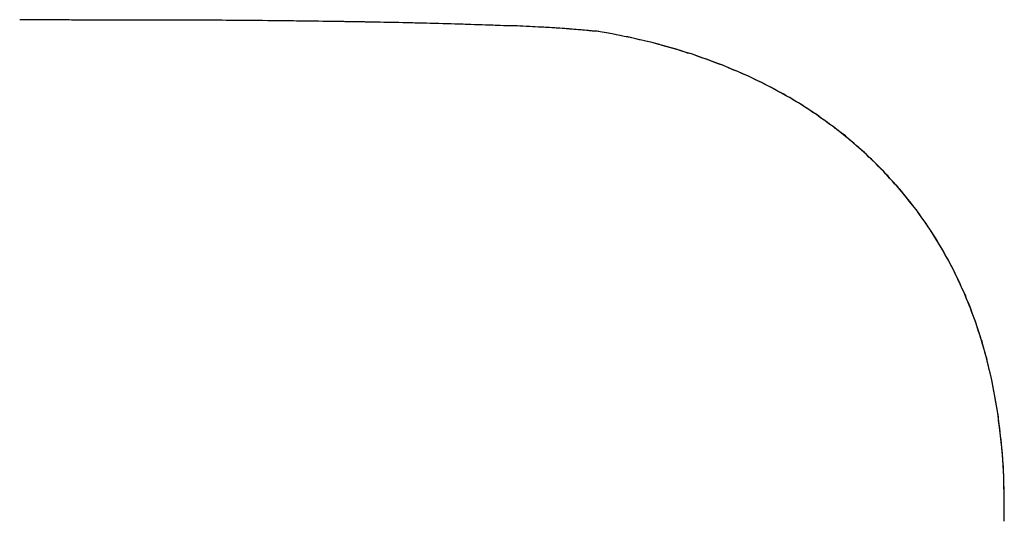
# Model space of a CAD drawing. Extents: x -4.2 to 4.1, y -6.8 to 5.8.
# Tile 65 of 214: x -2.6386 to -2.6073, y -4.0366 to -4.0208. Entities that reach past the tile are written whole.
import ezdxf

# ---------------------------------------------------------------- set-up
doc = ezdxf.new("R2010")
doc.units = 0
doc.layers.get('0').update_dxf_attribs({"linetype": 'CONTINUOUS'})

# ---------------------------------------------------------------- blocks, each defined once
blk = doc.blocks.new('*U1')
blk.add_line((-2.620148, -4.021155, 4.435), (-2.620148, -4.021155, 4.4349))
blk.add_line((-2.620148, -4.021155, 4.435), (-2.620148, -4.021155, 4.4349))
for points in [[(-2.62015, -4.02116, 4.435), (-2.6202, -4.02115, 4.435), (-2.62025, -4.02114, 4.435), (-2.6203, -4.02114, 4.435), (-2.62036, -4.02113, 4.435), (-2.62041, -4.02113, 4.435), (-2.62047, -4.02112, 4.435), (-2.62053, -4.02111, 4.435), (-2.62059, -4.02111, 4.435), (-2.62065, -4.0211, 4.435), (-2.62072, -4.0211, 4.435), (-2.62078, -4.02109, 4.435), (-2.62085, -4.02109, 4.435), (-2.62092, -4.02108, 4.435), (-2.62099, -4.02108, 4.435), (-2.62106, -4.02107, 4.435), (-2.62113, -4.02107, 4.435), (-2.62121, -4.02106, 4.435), (-2.62128, -4.02105, 4.435), (-2.62136, -4.02105, 4.435), (-2.62144, -4.02104, 4.435), (-2.62152, -4.02104, 4.435), (-2.6216, -4.02103, 4.435), (-2.62169, -4.02103, 4.435), (-2.62177, -4.02102, 4.435), (-2.62186, -4.02102, 4.435), (-2.62195, -4.02101, 4.435), (-2.62204, -4.02101, 4.435), (-2.62213, -4.02101, 4.435), (-2.62222, -4.021, 4.435), (-2.62231, -4.021, 4.435), (-2.62241, -4.02099, 4.435), (-2.62251, -4.02099, 4.435), (-2.62261, -4.02098, 4.435), (-2.62271, -4.02098, 4.435), (-2.62281, -4.02097, 4.435), (-2.62291, -4.02097, 4.435), (-2.62302, -4.02097, 4.435), (-2.62312, -4.02096, 4.435), (-2.62323, -4.02096, 4.435), (-2.62334, -4.02095, 4.435), (-2.62345, -4.02095, 4.435), (-2.62356, -4.02094, 4.435), (-2.62368, -4.02094, 4.435), (-2.62379, -4.02094, 4.435), (-2.62391, -4.02093, 4.435), (-2.62403, -4.02093, 4.435), (-2.62415, -4.02093, 4.435), (-2.62427, -4.02092, 4.435), (-2.62439, -4.02092, 4.435), (-2.62451, -4.02091, 4.435), (-2.62464, -4.02091, 4.435), (-2.62477, -4.02091, 4.435), (-2.6249, -4.0209, 4.435), (-2.62503, -4.0209, 4.435), (-2.62516, -4.0209, 4.435), (-2.62529, -4.02089, 4.435), (-2.62543, -4.02089, 4.435), (-2.62556, -4.02089, 4.435), (-2.6257, -4.02088, 4.435), (-2.62584, -4.02088, 4.435), (-2.62598, -4.02088, 4.435), (-2.62612, -4.02087, 4.435), (-2.62627, -4.02087, 4.435), (-2.62641, -4.02087, 4.435), (-2.62656, -4.02086, 4.435), (-2.62671, -4.02086, 4.435), (-2.62686, -4.02086, 4.435), (-2.62701, -4.02086, 4.435), (-2.62716, -4.02085, 4.435), (-2.62732, -4.02085, 4.435), (-2.62747, -4.02085, 4.435), (-2.62763, -4.02085, 4.435), (-2.62779, -4.02084, 4.435), (-2.62795, -4.02084, 4.435), (-2.62811, -4.02084, 4.435), (-2.62828, -4.02084, 4.435), (-2.62844, -4.02083, 4.435), (-2.62861, -4.02083, 4.435), (-2.62878, -4.02083, 4.435), (-2.62895, -4.02083, 4.435), (-2.62912, -4.02082, 4.435), (-2.62929, -4.02082, 4.435), (-2.62947, -4.02082, 4.435), (-2.62964, -4.02082, 4.435), (-2.62982, -4.02082, 4.435), (-2.63, -4.02081, 4.435), (-2.63018, -4.02081, 4.435), (-2.63036, -4.02081, 4.435), (-2.63054, -4.02081, 4.435), (-2.63073, -4.02081, 4.435), (-2.63091, -4.0208, 4.435), (-2.6311, -4.0208, 4.435), (-2.63129, -4.0208, 4.435), (-2.63148, -4.0208, 4.435), (-2.63168, -4.0208, 4.435), (-2.63187, -4.0208, 4.435), (-2.63206, -4.0208, 4.435), (-2.63226, -4.02079, 4.435), (-2.63246, -4.02079, 4.435), (-2.63266, -4.02079, 4.435), (-2.63286, -4.02079, 4.435), (-2.63306, -4.02079, 4.435), (-2.63327, -4.02079, 4.435), (-2.63348, -4.02079, 4.435), (-2.63368, -4.02079, 4.435), (-2.63389, -4.02078, 4.435), (-2.6341, -4.02078, 4.435), (-2.63431, -4.02078, 4.435), (-2.63453, -4.02078, 4.435), (-2.63474, -4.02078, 4.435), (-2.63496, -4.02078, 4.435), (-2.63518, -4.02078, 4.435), (-2.6354, -4.02078, 4.435), (-2.63562, -4.02078, 4.435), (-2.63584, -4.02078, 4.435), (-2.63607, -4.02078, 4.435), (-2.63629, -4.02078, 4.435), (-2.63652, -4.02078, 4.435), (-2.63675, -4.02078, 4.435), (-2.63698, -4.02078, 4.435), (-2.63721, -4.02077, 4.435), (-2.63744, -4.02077, 4.435), (-2.63768, -4.02077, 4.435), (-2.63791, -4.02077, 4.435), (-2.63815, -4.02077, 4.435), (-2.63839, -4.02077, 4.435), (-2.63863, -4.02077, 4.435)], [(-2.62015, -4.02116, 4.4349), (-2.62022, -4.02115, 4.4349), (-2.62029, -4.02114, 4.4349), (-2.62036, -4.02113, 4.4349), (-2.62043, -4.02112, 4.4349), (-2.62051, -4.02112, 4.4349), (-2.62059, -4.02111, 4.4349), (-2.62068, -4.0211, 4.4349), (-2.62076, -4.02109, 4.4349), (-2.62085, -4.02109, 4.4349), (-2.62095, -4.02108, 4.4349), (-2.62104, -4.02107, 4.4349), (-2.62114, -4.02106, 4.4349), (-2.62124, -4.02106, 4.4349), (-2.62134, -4.02105, 4.4349), (-2.62144, -4.02104, 4.4349), (-2.62155, -4.02104, 4.4349), (-2.62166, -4.02103, 4.4349), (-2.62178, -4.02102, 4.4349), (-2.62189, -4.02102, 4.4349), (-2.62201, -4.02101, 4.4349), (-2.62213, -4.02101, 4.4349), (-2.62226, -4.021, 4.4349), (-2.62239, -4.02099, 4.4349), (-2.62251, -4.02099, 4.4349), (-2.62265, -4.02098, 4.4349), (-2.62278, -4.02097, 4.4349), (-2.62292, -4.02097, 4.4349), (-2.62306, -4.02096, 4.4349), (-2.6232, -4.02096, 4.4349), (-2.62335, -4.02095, 4.4349), (-2.6235, -4.02095, 4.4349), (-2.62365, -4.02094, 4.4349), (-2.6238, -4.02094, 4.4349), (-2.62396, -4.02093, 4.4349), (-2.62412, -4.02093, 4.4349), (-2.62428, -4.02092, 4.4349), (-2.62445, -4.02092, 4.4349), (-2.62461, -4.02091, 4.4349), (-2.62478, -4.02091, 4.4349), (-2.62496, -4.0209, 4.4349), (-2.62513, -4.0209, 4.4349), (-2.62531, -4.02089, 4.4349), (-2.62549, -4.02089, 4.4349), (-2.62568, -4.02088, 4.4349), (-2.62586, -4.02088, 4.4349), (-2.62605, -4.02088, 4.4349), (-2.62624, -4.02087, 4.4349), (-2.62644, -4.02087, 4.4349), (-2.62664, -4.02086, 4.4349), (-2.62684, -4.02086, 4.4349), (-2.62704, -4.02086, 4.4349), (-2.62724, -4.02085, 4.4349), (-2.62745, -4.02085, 4.4349), (-2.62766, -4.02084, 4.4349), (-2.62788, -4.02084, 4.4349), (-2.62809, -4.02084, 4.4349), (-2.62831, -4.02083, 4.4349), (-2.62853, -4.02083, 4.4349), (-2.62876, -4.02083, 4.4349), (-2.62898, -4.02083, 4.4349), (-2.62921, -4.02082, 4.4349), (-2.62945, -4.02082, 4.4349), (-2.62968, -4.02082, 4.4349), (-2.62992, -4.02081, 4.4349), (-2.63016, -4.02081, 4.4349), (-2.6304, -4.02081, 4.4349), (-2.63065, -4.02081, 4.4349), (-2.6309, -4.0208, 4.4349), (-2.63115, -4.0208, 4.4349), (-2.6314, -4.0208, 4.4349), (-2.63166, -4.0208, 4.4349), (-2.63192, -4.0208, 4.4349), (-2.63218, -4.02079, 4.4349), (-2.63245, -4.02079, 4.4349), (-2.63271, -4.02079, 4.4349), (-2.63298, -4.02079, 4.4349), (-2.63326, -4.02079, 4.4349), (-2.63353, -4.02079, 4.4349), (-2.63381, -4.02078, 4.4349), (-2.63409, -4.02078, 4.4349), (-2.63438, -4.02078, 4.4349), (-2.63466, -4.02078, 4.4349), (-2.63495, -4.02078, 4.4349), (-2.63524, -4.02078, 4.4349), (-2.63554, -4.02078, 4.4349), (-2.63583, -4.02078, 4.4349), (-2.63613, -4.02078, 4.4349), (-2.63644, -4.02078, 4.4349), (-2.63674, -4.02078, 4.4349), (-2.63705, -4.02077, 4.4349), (-2.63736, -4.02077, 4.4349), (-2.63767, -4.02077, 4.4349), (-2.63799, -4.02077, 4.4349), (-2.63831, -4.02077, 4.4349), (-2.63863, -4.02077, 4.4349)], [(-2.62015, -4.02116, 4.4349), (-2.62022, -4.02115, 4.4349), (-2.62029, -4.02114, 4.4349), (-2.62036, -4.02113, 4.4349), (-2.62043, -4.02112, 4.4349), (-2.62051, -4.02112, 4.4349), (-2.62059, -4.02111, 4.4349), (-2.62068, -4.0211, 4.4349), (-2.62076, -4.02109, 4.4349), (-2.62085, -4.02109, 4.4349), (-2.62095, -4.02108, 4.4349), (-2.62104, -4.02107, 4.4349), (-2.62114, -4.02106, 4.4349), (-2.62124, -4.02106, 4.4349), (-2.62134, -4.02105, 4.4349), (-2.62144, -4.02104, 4.4349), (-2.62155, -4.02104, 4.4349), (-2.62166, -4.02103, 4.4349), (-2.62178, -4.02102, 4.4349), (-2.62189, -4.02102, 4.4349), (-2.62201, -4.02101, 4.4349), (-2.62213, -4.02101, 4.4349), (-2.62226, -4.021, 4.4349), (-2.62239, -4.02099, 4.4349), (-2.62251, -4.02099, 4.4349), (-2.62265, -4.02098, 4.4349), (-2.62278, -4.02097, 4.4349), (-2.62292, -4.02097, 4.4349), (-2.62306, -4.02096, 4.4349), (-2.6232, -4.02096, 4.4349), (-2.62335, -4.02095, 4.4349), (-2.6235, -4.02095, 4.4349), (-2.62365, -4.02094, 4.4349), (-2.6238, -4.02094, 4.4349), (-2.62396, -4.02093, 4.4349), (-2.62412, -4.02093, 4.4349), (-2.62428, -4.02092, 4.4349), (-2.62445, -4.02092, 4.4349), (-2.62461, -4.02091, 4.4349), (-2.62478, -4.02091, 4.4349), (-2.62496, -4.0209, 4.4349), (-2.62513, -4.0209, 4.4349), (-2.62531, -4.02089, 4.4349), (-2.62549, -4.02089, 4.4349), (-2.62568, -4.02088, 4.4349), (-2.62586, -4.02088, 4.4349), (-2.62605, -4.02088, 4.4349), (-2.62624, -4.02087, 4.4349), (-2.62644, -4.02087, 4.4349), (-2.62664, -4.02086, 4.4349), (-2.62684, -4.02086, 4.4349), (-2.62704, -4.02086, 4.4349), (-2.62724, -4.02085, 4.4349), (-2.62745, -4.02085, 4.4349), (-2.62766, -4.02084, 4.4349), (-2.62788, -4.02084, 4.4349), (-2.62809, -4.02084, 4.4349), (-2.62831, -4.02083, 4.4349), (-2.62853, -4.02083, 4.4349), (-2.62876, -4.02083, 4.4349), (-2.62898, -4.02083, 4.4349), (-2.62921, -4.02082, 4.4349), (-2.62945, -4.02082, 4.4349), (-2.62968, -4.02082, 4.4349), (-2.62992, -4.02081, 4.4349), (-2.63016, -4.02081, 4.4349), (-2.6304, -4.02081, 4.4349), (-2.63065, -4.02081, 4.4349), (-2.6309, -4.0208, 4.4349), (-2.63115, -4.0208, 4.4349), (-2.6314, -4.0208, 4.4349), (-2.63166, -4.0208, 4.4349), (-2.63192, -4.0208, 4.4349), (-2.63218, -4.02079, 4.4349), (-2.63245, -4.02079, 4.4349), (-2.63271, -4.02079, 4.4349), (-2.63298, -4.02079, 4.4349), (-2.63326, -4.02079, 4.4349), (-2.63353, -4.02079, 4.4349), (-2.63381, -4.02078, 4.4349), (-2.63409, -4.02078, 4.4349), (-2.63438, -4.02078, 4.4349), (-2.63466, -4.02078, 4.4349), (-2.63495, -4.02078, 4.4349), (-2.63524, -4.02078, 4.4349), (-2.63554, -4.02078, 4.4349), (-2.63583, -4.02078, 4.4349), (-2.63613, -4.02078, 4.4349), (-2.63644, -4.02078, 4.4349), (-2.63674, -4.02078, 4.4349), (-2.63705, -4.02077, 4.4349), (-2.63736, -4.02077, 4.4349), (-2.63767, -4.02077, 4.4349), (-2.63799, -4.02077, 4.4349), (-2.63831, -4.02077, 4.4349), (-2.63863, -4.02077, 4.4349)], [(-2.62015, -4.02116, 4.435), (-2.6202, -4.02115, 4.435), (-2.62025, -4.02114, 4.435), (-2.6203, -4.02114, 4.435), (-2.62036, -4.02113, 4.435), (-2.62041, -4.02113, 4.435), (-2.62047, -4.02112, 4.435), (-2.62053, -4.02111, 4.435), (-2.62059, -4.02111, 4.435), (-2.62065, -4.0211, 4.435), (-2.62072, -4.0211, 4.435), (-2.62078, -4.02109, 4.435), (-2.62085, -4.02109, 4.435), (-2.62092, -4.02108, 4.435), (-2.62099, -4.02108, 4.435), (-2.62106, -4.02107, 4.435), (-2.62113, -4.02107, 4.435), (-2.62121, -4.02106, 4.435), (-2.62128, -4.02105, 4.435), (-2.62136, -4.02105, 4.435), (-2.62144, -4.02104, 4.435), (-2.62152, -4.02104, 4.435), (-2.6216, -4.02103, 4.435), (-2.62169, -4.02103, 4.435), (-2.62177, -4.02102, 4.435), (-2.62186, -4.02102, 4.435), (-2.62195, -4.02101, 4.435), (-2.62204, -4.02101, 4.435), (-2.62213, -4.02101, 4.435), (-2.62222, -4.021, 4.435), (-2.62231, -4.021, 4.435), (-2.62241, -4.02099, 4.435), (-2.62251, -4.02099, 4.435), (-2.62261, -4.02098, 4.435), (-2.62271, -4.02098, 4.435), (-2.62281, -4.02097, 4.435), (-2.62291, -4.02097, 4.435), (-2.62302, -4.02097, 4.435), (-2.62312, -4.02096, 4.435), (-2.62323, -4.02096, 4.435), (-2.62334, -4.02095, 4.435), (-2.62345, -4.02095, 4.435), (-2.62356, -4.02094, 4.435), (-2.62368, -4.02094, 4.435), (-2.62379, -4.02094, 4.435), (-2.62391, -4.02093, 4.435), (-2.62403, -4.02093, 4.435), (-2.62415, -4.02093, 4.435), (-2.62427, -4.02092, 4.435), (-2.62439, -4.02092, 4.435), (-2.62451, -4.02091, 4.435), (-2.62464, -4.02091, 4.435), (-2.62477, -4.02091, 4.435), (-2.6249, -4.0209, 4.435), (-2.62503, -4.0209, 4.435), (-2.62516, -4.0209, 4.435), (-2.62529, -4.02089, 4.435), (-2.62543, -4.02089, 4.435), (-2.62556, -4.02089, 4.435), (-2.6257, -4.02088, 4.435), (-2.62584, -4.02088, 4.435), (-2.62598, -4.02088, 4.435), (-2.62612, -4.02087, 4.435), (-2.62627, -4.02087, 4.435), (-2.62641, -4.02087, 4.435), (-2.62656, -4.02086, 4.435), (-2.62671, -4.02086, 4.435), (-2.62686, -4.02086, 4.435), (-2.62701, -4.02086, 4.435), (-2.62716, -4.02085, 4.435), (-2.62732, -4.02085, 4.435), (-2.62747, -4.02085, 4.435), (-2.62763, -4.02085, 4.435), (-2.62779, -4.02084, 4.435), (-2.62795, -4.02084, 4.435), (-2.62811, -4.02084, 4.435), (-2.62828, -4.02084, 4.435), (-2.62844, -4.02083, 4.435), (-2.62861, -4.02083, 4.435), (-2.62878, -4.02083, 4.435), (-2.62895, -4.02083, 4.435), (-2.62912, -4.02082, 4.435), (-2.62929, -4.02082, 4.435), (-2.62947, -4.02082, 4.435), (-2.62964, -4.02082, 4.435), (-2.62982, -4.02082, 4.435), (-2.63, -4.02081, 4.435), (-2.63018, -4.02081, 4.435), (-2.63036, -4.02081, 4.435), (-2.63054, -4.02081, 4.435), (-2.63073, -4.02081, 4.435), (-2.63091, -4.0208, 4.435), (-2.6311, -4.0208, 4.435), (-2.63129, -4.0208, 4.435), (-2.63148, -4.0208, 4.435), (-2.63168, -4.0208, 4.435), (-2.63187, -4.0208, 4.435), (-2.63206, -4.0208, 4.435), (-2.63226, -4.02079, 4.435), (-2.63246, -4.02079, 4.435), (-2.63266, -4.02079, 4.435), (-2.63286, -4.02079, 4.435), (-2.63306, -4.02079, 4.435), (-2.63327, -4.02079, 4.435), (-2.63348, -4.02079, 4.435), (-2.63368, -4.02079, 4.435), (-2.63389, -4.02078, 4.435), (-2.6341, -4.02078, 4.435), (-2.63431, -4.02078, 4.435), (-2.63453, -4.02078, 4.435), (-2.63474, -4.02078, 4.435), (-2.63496, -4.02078, 4.435), (-2.63518, -4.02078, 4.435), (-2.6354, -4.02078, 4.435), (-2.63562, -4.02078, 4.435), (-2.63584, -4.02078, 4.435), (-2.63607, -4.02078, 4.435), (-2.63629, -4.02078, 4.435), (-2.63652, -4.02078, 4.435), (-2.63675, -4.02078, 4.435), (-2.63698, -4.02078, 4.435), (-2.63721, -4.02077, 4.435), (-2.63744, -4.02077, 4.435), (-2.63768, -4.02077, 4.435), (-2.63791, -4.02077, 4.435), (-2.63815, -4.02077, 4.435), (-2.63839, -4.02077, 4.435), (-2.63863, -4.02077, 4.435)], [(-2.60729, -4.0363, 4.435), (-2.60729, -4.03617, 4.435), (-2.60729, -4.03604, 4.435), (-2.60729, -4.03591, 4.435), (-2.60729, -4.03578, 4.435), (-2.6073, -4.03565, 4.435), (-2.6073, -4.03552, 4.435), (-2.6073, -4.03539, 4.435), (-2.60731, -4.03527, 4.435), (-2.60732, -4.03514, 4.435), (-2.60732, -4.03501, 4.435), (-2.60733, -4.03489, 4.435), (-2.60734, -4.03476, 4.435), (-2.60735, -4.03464, 4.435), (-2.60736, -4.03451, 4.435), (-2.60737, -4.03439, 4.435), (-2.60738, -4.03426, 4.435), (-2.60739, -4.03414, 4.435), (-2.60741, -4.03402, 4.435), (-2.60742, -4.0339, 4.435), (-2.60743, -4.03377, 4.435), (-2.60745, -4.03365, 4.435), (-2.60747, -4.03353, 4.435), (-2.60748, -4.03341, 4.435), (-2.6075, -4.03329, 4.435), (-2.60752, -4.03317, 4.435), (-2.60754, -4.03306, 4.435), (-2.60756, -4.03294, 4.435), (-2.60758, -4.03282, 4.435), (-2.6076, -4.0327, 4.435), (-2.60762, -4.03259, 4.435), (-2.60764, -4.03247, 4.435), (-2.60767, -4.03236, 4.435), (-2.60769, -4.03224, 4.435), (-2.60771, -4.03213, 4.435), (-2.60774, -4.03201, 4.435), (-2.60777, -4.0319, 4.435), (-2.60779, -4.03179, 4.435), (-2.60782, -4.03168, 4.435), (-2.60785, -4.03157, 4.435), (-2.60788, -4.03145, 4.435), (-2.60791, -4.03134, 4.435), (-2.60794, -4.03123, 4.435), (-2.60797, -4.03112, 4.435), (-2.608, -4.03101, 4.435), (-2.60804, -4.03091, 4.435), (-2.60807, -4.0308, 4.435), (-2.60811, -4.03069, 4.435), (-2.60814, -4.03058, 4.435), (-2.60818, -4.03048, 4.435), (-2.60821, -4.03037, 4.435), (-2.60825, -4.03027, 4.435), (-2.60829, -4.03016, 4.435), (-2.60833, -4.03006, 4.435), (-2.60837, -4.02995, 4.435), (-2.60841, -4.02985, 4.435), (-2.60845, -4.02975, 4.435), (-2.60849, -4.02965, 4.435), (-2.60853, -4.02954, 4.435), (-2.60858, -4.02944, 4.435), (-2.60862, -4.02934, 4.435), (-2.60867, -4.02924, 4.435), (-2.60871, -4.02914, 4.435), (-2.60876, -4.02904, 4.435), (-2.6088, -4.02895, 4.435), (-2.60885, -4.02885, 4.435), (-2.6089, -4.02875, 4.435), (-2.60895, -4.02865, 4.435), (-2.609, -4.02856, 4.435), (-2.60905, -4.02846, 4.435), (-2.6091, -4.02837, 4.435), (-2.60916, -4.02827, 4.435), (-2.60921, -4.02818, 4.435), (-2.60926, -4.02808, 4.435), (-2.60932, -4.02799, 4.435), (-2.60937, -4.0279, 4.435), (-2.60943, -4.0278, 4.435), (-2.60948, -4.02771, 4.435), (-2.60954, -4.02762, 4.435), (-2.6096, -4.02753, 4.435), (-2.60966, -4.02744, 4.435), (-2.60972, -4.02735, 4.435), (-2.60978, -4.02726, 4.435), (-2.60984, -4.02717, 4.435), (-2.6099, -4.02708, 4.435), (-2.60997, -4.027, 4.435), (-2.61003, -4.02691, 4.435), (-2.61009, -4.02682, 4.435), (-2.61016, -4.02674, 4.435), (-2.61022, -4.02665, 4.435), (-2.61029, -4.02657, 4.435), (-2.61036, -4.02648, 4.435), (-2.61042, -4.0264, 4.435), (-2.61049, -4.02632, 4.435), (-2.61056, -4.02623, 4.435), (-2.61063, -4.02615, 4.435), (-2.6107, -4.02607, 4.435), (-2.61078, -4.02599, 4.435), (-2.61085, -4.02591, 4.435), (-2.61092, -4.02583, 4.435), (-2.61099, -4.02575, 4.435), (-2.61107, -4.02567, 4.435), (-2.61114, -4.02559, 4.435), (-2.61122, -4.02551, 4.435), (-2.61129, -4.02544, 4.435), (-2.61137, -4.02536, 4.435), (-2.61144, -4.02528, 4.435), (-2.61152, -4.02521, 4.435), (-2.6116, -4.02514, 4.435), (-2.61168, -4.02506, 4.435), (-2.61176, -4.02499, 4.435), (-2.61184, -4.02492, 4.435), (-2.61192, -4.02484, 4.435), (-2.612, -4.02477, 4.435), (-2.61208, -4.0247, 4.435), (-2.61216, -4.02463, 4.435), (-2.61225, -4.02456, 4.435), (-2.61233, -4.0245, 4.435), (-2.61241, -4.02443, 4.435), (-2.6125, -4.02436, 4.435), (-2.61258, -4.02429, 4.435), (-2.61267, -4.02423, 4.435), (-2.61275, -4.02416, 4.435), (-2.61284, -4.0241, 4.435), (-2.61293, -4.02403, 4.435), (-2.61302, -4.02397, 4.435), (-2.61311, -4.02391, 4.435), (-2.61319, -4.02384, 4.435), (-2.61328, -4.02378, 4.435), (-2.61338, -4.02372, 4.435), (-2.61347, -4.02366, 4.435), (-2.61356, -4.0236, 4.435), (-2.61365, -4.02354, 4.435), (-2.61374, -4.02348, 4.435), (-2.61384, -4.02342, 4.435), (-2.61393, -4.02337, 4.435), (-2.61403, -4.02331, 4.435), (-2.61412, -4.02325, 4.435), (-2.61422, -4.0232, 4.435), (-2.61431, -4.02314, 4.435), (-2.61441, -4.02309, 4.435), (-2.61451, -4.02304, 4.435), (-2.61461, -4.02298, 4.435), (-2.6147, -4.02293, 4.435), (-2.6148, -4.02288, 4.435), (-2.6149, -4.02283, 4.435), (-2.615, -4.02278, 4.435), (-2.61511, -4.02273, 4.435), (-2.61521, -4.02268, 4.435), (-2.61531, -4.02263, 4.435), (-2.61541, -4.02258, 4.435), (-2.61552, -4.02253, 4.435), (-2.61562, -4.02249, 4.435), (-2.61573, -4.02244, 4.435), (-2.61583, -4.0224, 4.435), (-2.61594, -4.02235, 4.435), (-2.61604, -4.02231, 4.435), (-2.61615, -4.02226, 4.435), (-2.61626, -4.02222, 4.435), (-2.61637, -4.02218, 4.435), (-2.61648, -4.02214, 4.435), (-2.61659, -4.0221, 4.435), (-2.6167, -4.02206, 4.435), (-2.61681, -4.02202, 4.435), (-2.61692, -4.02198, 4.435), (-2.61703, -4.02194, 4.435), (-2.61714, -4.0219, 4.435), (-2.61725, -4.02186, 4.435), (-2.61737, -4.02183, 4.435), (-2.61748, -4.02179, 4.435), (-2.6176, -4.02175, 4.435), (-2.61771, -4.02172, 4.435), (-2.61783, -4.02169, 4.435), (-2.61795, -4.02165, 4.435), (-2.61806, -4.02162, 4.435), (-2.61818, -4.02159, 4.435), (-2.6183, -4.02155, 4.435), (-2.61842, -4.02152, 4.435), (-2.61854, -4.02149, 4.435), (-2.61866, -4.02146, 4.435), (-2.61878, -4.02143, 4.435), (-2.6189, -4.02141, 4.435), (-2.61902, -4.02138, 4.435), (-2.61915, -4.02135, 4.435), (-2.61927, -4.02132, 4.435), (-2.61939, -4.0213, 4.435), (-2.61952, -4.02127, 4.435), (-2.61964, -4.02125, 4.435), (-2.61977, -4.02122, 4.435), (-2.61989, -4.0212, 4.435), (-2.62002, -4.02118, 4.435), (-2.62015, -4.02116, 4.435)], [(-2.60729, -4.0363, 4.4349), (-2.60729, -4.03611, 4.4349), (-2.60729, -4.03591, 4.4349), (-2.60729, -4.03571, 4.4349), (-2.6073, -4.03552, 4.4349), (-2.60731, -4.03533, 4.4349), (-2.60732, -4.03514, 4.4349), (-2.60733, -4.03495, 4.4349), (-2.60734, -4.03476, 4.4349), (-2.60735, -4.03457, 4.4349), (-2.60737, -4.03438, 4.4349), (-2.60739, -4.0342, 4.4349), (-2.60741, -4.03401, 4.4349), (-2.60743, -4.03383, 4.4349), (-2.60745, -4.03365, 4.4349), (-2.60747, -4.03347, 4.4349), (-2.6075, -4.03329, 4.4349), (-2.60753, -4.03311, 4.4349), (-2.60756, -4.03293, 4.4349), (-2.60759, -4.03275, 4.4349), (-2.60762, -4.03258, 4.4349), (-2.60766, -4.03241, 4.4349), (-2.60769, -4.03223, 4.4349), (-2.60773, -4.03206, 4.4349), (-2.60777, -4.03189, 4.4349), (-2.60781, -4.03172, 4.4349), (-2.60785, -4.03155, 4.4349), (-2.6079, -4.03139, 4.4349), (-2.60794, -4.03122, 4.4349), (-2.60799, -4.03106, 4.4349), (-2.60804, -4.03089, 4.4349), (-2.60809, -4.03073, 4.4349), (-2.60814, -4.03057, 4.4349), (-2.6082, -4.03041, 4.4349), (-2.60826, -4.03025, 4.4349), (-2.60831, -4.0301, 4.4349), (-2.60837, -4.02994, 4.4349), (-2.60843, -4.02978, 4.4349), (-2.6085, -4.02963, 4.4349), (-2.60856, -4.02948, 4.4349), (-2.60863, -4.02933, 4.4349), (-2.6087, -4.02918, 4.4349), (-2.60877, -4.02903, 4.4349), (-2.60884, -4.02888, 4.4349), (-2.60891, -4.02873, 4.4349), (-2.60898, -4.02859, 4.4349), (-2.60906, -4.02844, 4.4349), (-2.60914, -4.0283, 4.4349), (-2.60922, -4.02816, 4.4349), (-2.6093, -4.02802, 4.4349), (-2.60938, -4.02788, 4.4349), (-2.60947, -4.02774, 4.4349), (-2.60955, -4.0276, 4.4349), (-2.60964, -4.02747, 4.4349), (-2.60973, -4.02733, 4.4349), (-2.60982, -4.0272, 4.4349), (-2.60992, -4.02707, 4.4349), (-2.61001, -4.02693, 4.4349), (-2.61011, -4.0268, 4.4349), (-2.61021, -4.02667, 4.4349), (-2.61031, -4.02655, 4.4349), (-2.61041, -4.02642, 4.4349), (-2.61051, -4.0263, 4.4349), (-2.61062, -4.02617, 4.4349), (-2.61072, -4.02605, 4.4349), (-2.61083, -4.02593, 4.4349), (-2.61094, -4.02581, 4.4349), (-2.61105, -4.02569, 4.4349), (-2.61116, -4.02557, 4.4349), (-2.61127, -4.02545, 4.4349), (-2.61139, -4.02534, 4.4349), (-2.61151, -4.02523, 4.4349), (-2.61162, -4.02511, 4.4349), (-2.61174, -4.025, 4.4349), (-2.61186, -4.0249, 4.4349), (-2.61198, -4.02479, 4.4349), (-2.61211, -4.02468, 4.4349), (-2.61223, -4.02458, 4.4349), (-2.61235, -4.02447, 4.4349), (-2.61248, -4.02437, 4.4349), (-2.61261, -4.02427, 4.4349), (-2.61274, -4.02417, 4.4349), (-2.61287, -4.02408, 4.4349), (-2.613, -4.02398, 4.4349), (-2.61314, -4.02389, 4.4349), (-2.61327, -4.02379, 4.4349), (-2.61341, -4.0237, 4.4349), (-2.61354, -4.02361, 4.4349), (-2.61368, -4.02352, 4.4349), (-2.61382, -4.02343, 4.4349), (-2.61396, -4.02335, 4.4349), (-2.61411, -4.02326, 4.4349), (-2.61425, -4.02318, 4.4349), (-2.6144, -4.0231, 4.4349), (-2.61454, -4.02302, 4.4349), (-2.61469, -4.02294, 4.4349), (-2.61484, -4.02286, 4.4349), (-2.61499, -4.02278, 4.4349), (-2.61514, -4.02271, 4.4349), (-2.6153, -4.02263, 4.4349), (-2.61545, -4.02256, 4.4349), (-2.61561, -4.02249, 4.4349), (-2.61577, -4.02242, 4.4349), (-2.61593, -4.02236, 4.4349), (-2.61609, -4.02229, 4.4349), (-2.61625, -4.02222, 4.4349), (-2.61641, -4.02216, 4.4349), (-2.61658, -4.0221, 4.4349), (-2.61674, -4.02204, 4.4349), (-2.61691, -4.02198, 4.4349), (-2.61708, -4.02192, 4.4349), (-2.61725, -4.02186, 4.4349), (-2.61742, -4.02181, 4.4349), (-2.61759, -4.02176, 4.4349), (-2.61777, -4.0217, 4.4349), (-2.61794, -4.02165, 4.4349), (-2.61812, -4.0216, 4.4349), (-2.61829, -4.02156, 4.4349), (-2.61847, -4.02151, 4.4349), (-2.61865, -4.02146, 4.4349), (-2.61884, -4.02142, 4.4349), (-2.61902, -4.02138, 4.4349), (-2.6192, -4.02134, 4.4349), (-2.61939, -4.0213, 4.4349), (-2.61958, -4.02126, 4.4349), (-2.61977, -4.02122, 4.4349), (-2.61996, -4.02119, 4.4349), (-2.62015, -4.02116, 4.4349)], [(-2.60729, -4.0363, 4.4349), (-2.60729, -4.03611, 4.4349), (-2.60729, -4.03591, 4.4349), (-2.60729, -4.03571, 4.4349), (-2.6073, -4.03552, 4.4349), (-2.60731, -4.03533, 4.4349), (-2.60732, -4.03514, 4.4349), (-2.60733, -4.03495, 4.4349), (-2.60734, -4.03476, 4.4349), (-2.60735, -4.03457, 4.4349), (-2.60737, -4.03438, 4.4349), (-2.60739, -4.0342, 4.4349), (-2.60741, -4.03401, 4.4349), (-2.60743, -4.03383, 4.4349), (-2.60745, -4.03365, 4.4349), (-2.60747, -4.03347, 4.4349), (-2.6075, -4.03329, 4.4349), (-2.60753, -4.03311, 4.4349), (-2.60756, -4.03293, 4.4349), (-2.60759, -4.03275, 4.4349), (-2.60762, -4.03258, 4.4349), (-2.60766, -4.03241, 4.4349), (-2.60769, -4.03223, 4.4349), (-2.60773, -4.03206, 4.4349), (-2.60777, -4.03189, 4.4349), (-2.60781, -4.03172, 4.4349), (-2.60785, -4.03155, 4.4349), (-2.6079, -4.03139, 4.4349), (-2.60794, -4.03122, 4.4349), (-2.60799, -4.03106, 4.4349), (-2.60804, -4.03089, 4.4349), (-2.60809, -4.03073, 4.4349), (-2.60814, -4.03057, 4.4349), (-2.6082, -4.03041, 4.4349), (-2.60826, -4.03025, 4.4349), (-2.60831, -4.0301, 4.4349), (-2.60837, -4.02994, 4.4349), (-2.60843, -4.02978, 4.4349), (-2.6085, -4.02963, 4.4349), (-2.60856, -4.02948, 4.4349), (-2.60863, -4.02933, 4.4349), (-2.6087, -4.02918, 4.4349), (-2.60877, -4.02903, 4.4349), (-2.60884, -4.02888, 4.4349), (-2.60891, -4.02873, 4.4349), (-2.60898, -4.02859, 4.4349), (-2.60906, -4.02844, 4.4349), (-2.60914, -4.0283, 4.4349), (-2.60922, -4.02816, 4.4349), (-2.6093, -4.02802, 4.4349), (-2.60938, -4.02788, 4.4349), (-2.60947, -4.02774, 4.4349), (-2.60955, -4.0276, 4.4349), (-2.60964, -4.02747, 4.4349), (-2.60973, -4.02733, 4.4349), (-2.60982, -4.0272, 4.4349), (-2.60992, -4.02707, 4.4349), (-2.61001, -4.02693, 4.4349), (-2.61011, -4.0268, 4.4349), (-2.61021, -4.02667, 4.4349), (-2.61031, -4.02655, 4.4349), (-2.61041, -4.02642, 4.4349), (-2.61051, -4.0263, 4.4349), (-2.61062, -4.02617, 4.4349), (-2.61072, -4.02605, 4.4349), (-2.61083, -4.02593, 4.4349), (-2.61094, -4.02581, 4.4349), (-2.61105, -4.02569, 4.4349), (-2.61116, -4.02557, 4.4349), (-2.61127, -4.02545, 4.4349), (-2.61139, -4.02534, 4.4349), (-2.61151, -4.02523, 4.4349), (-2.61162, -4.02511, 4.4349), (-2.61174, -4.025, 4.4349), (-2.61186, -4.0249, 4.4349), (-2.61198, -4.02479, 4.4349), (-2.61211, -4.02468, 4.4349), (-2.61223, -4.02458, 4.4349), (-2.61235, -4.02447, 4.4349), (-2.61248, -4.02437, 4.4349), (-2.61261, -4.02427, 4.4349), (-2.61274, -4.02417, 4.4349), (-2.61287, -4.02408, 4.4349), (-2.613, -4.02398, 4.4349), (-2.61314, -4.02389, 4.4349), (-2.61327, -4.02379, 4.4349), (-2.61341, -4.0237, 4.4349), (-2.61354, -4.02361, 4.4349), (-2.61368, -4.02352, 4.4349), (-2.61382, -4.02343, 4.4349), (-2.61396, -4.02335, 4.4349), (-2.61411, -4.02326, 4.4349), (-2.61425, -4.02318, 4.4349), (-2.6144, -4.0231, 4.4349), (-2.61454, -4.02302, 4.4349), (-2.61469, -4.02294, 4.4349), (-2.61484, -4.02286, 4.4349), (-2.61499, -4.02278, 4.4349), (-2.61514, -4.02271, 4.4349), (-2.6153, -4.02263, 4.4349), (-2.61545, -4.02256, 4.4349), (-2.61561, -4.02249, 4.4349), (-2.61577, -4.02242, 4.4349), (-2.61593, -4.02236, 4.4349), (-2.61609, -4.02229, 4.4349), (-2.61625, -4.02222, 4.4349), (-2.61641, -4.02216, 4.4349), (-2.61658, -4.0221, 4.4349), (-2.61674, -4.02204, 4.4349), (-2.61691, -4.02198, 4.4349), (-2.61708, -4.02192, 4.4349), (-2.61725, -4.02186, 4.4349), (-2.61742, -4.02181, 4.4349), (-2.61759, -4.02176, 4.4349), (-2.61777, -4.0217, 4.4349), (-2.61794, -4.02165, 4.4349), (-2.61812, -4.0216, 4.4349), (-2.61829, -4.02156, 4.4349), (-2.61847, -4.02151, 4.4349), (-2.61865, -4.02146, 4.4349), (-2.61884, -4.02142, 4.4349), (-2.61902, -4.02138, 4.4349), (-2.6192, -4.02134, 4.4349), (-2.61939, -4.0213, 4.4349), (-2.61958, -4.02126, 4.4349), (-2.61977, -4.02122, 4.4349), (-2.61996, -4.02119, 4.4349), (-2.62015, -4.02116, 4.4349)], [(-2.60729, -4.0363, 4.435), (-2.60729, -4.03617, 4.435), (-2.60729, -4.03604, 4.435), (-2.60729, -4.03591, 4.435), (-2.60729, -4.03578, 4.435), (-2.6073, -4.03565, 4.435), (-2.6073, -4.03552, 4.435), (-2.6073, -4.03539, 4.435), (-2.60731, -4.03527, 4.435), (-2.60732, -4.03514, 4.435), (-2.60732, -4.03501, 4.435), (-2.60733, -4.03489, 4.435), (-2.60734, -4.03476, 4.435), (-2.60735, -4.03464, 4.435), (-2.60736, -4.03451, 4.435), (-2.60737, -4.03439, 4.435), (-2.60738, -4.03426, 4.435), (-2.60739, -4.03414, 4.435), (-2.60741, -4.03402, 4.435), (-2.60742, -4.0339, 4.435), (-2.60743, -4.03377, 4.435), (-2.60745, -4.03365, 4.435), (-2.60747, -4.03353, 4.435), (-2.60748, -4.03341, 4.435), (-2.6075, -4.03329, 4.435), (-2.60752, -4.03317, 4.435), (-2.60754, -4.03306, 4.435), (-2.60756, -4.03294, 4.435), (-2.60758, -4.03282, 4.435), (-2.6076, -4.0327, 4.435), (-2.60762, -4.03259, 4.435), (-2.60764, -4.03247, 4.435), (-2.60767, -4.03236, 4.435), (-2.60769, -4.03224, 4.435), (-2.60771, -4.03213, 4.435), (-2.60774, -4.03201, 4.435), (-2.60777, -4.0319, 4.435), (-2.60779, -4.03179, 4.435), (-2.60782, -4.03168, 4.435), (-2.60785, -4.03157, 4.435), (-2.60788, -4.03145, 4.435), (-2.60791, -4.03134, 4.435), (-2.60794, -4.03123, 4.435), (-2.60797, -4.03112, 4.435), (-2.608, -4.03101, 4.435), (-2.60804, -4.03091, 4.435), (-2.60807, -4.0308, 4.435), (-2.60811, -4.03069, 4.435), (-2.60814, -4.03058, 4.435), (-2.60818, -4.03048, 4.435), (-2.60821, -4.03037, 4.435), (-2.60825, -4.03027, 4.435), (-2.60829, -4.03016, 4.435), (-2.60833, -4.03006, 4.435), (-2.60837, -4.02995, 4.435), (-2.60841, -4.02985, 4.435), (-2.60845, -4.02975, 4.435), (-2.60849, -4.02965, 4.435), (-2.60853, -4.02954, 4.435), (-2.60858, -4.02944, 4.435), (-2.60862, -4.02934, 4.435), (-2.60867, -4.02924, 4.435), (-2.60871, -4.02914, 4.435), (-2.60876, -4.02904, 4.435), (-2.6088, -4.02895, 4.435), (-2.60885, -4.02885, 4.435), (-2.6089, -4.02875, 4.435), (-2.60895, -4.02865, 4.435), (-2.609, -4.02856, 4.435), (-2.60905, -4.02846, 4.435), (-2.6091, -4.02837, 4.435), (-2.60916, -4.02827, 4.435), (-2.60921, -4.02818, 4.435), (-2.60926, -4.02808, 4.435), (-2.60932, -4.02799, 4.435), (-2.60937, -4.0279, 4.435), (-2.60943, -4.0278, 4.435), (-2.60948, -4.02771, 4.435), (-2.60954, -4.02762, 4.435), (-2.6096, -4.02753, 4.435), (-2.60966, -4.02744, 4.435), (-2.60972, -4.02735, 4.435), (-2.60978, -4.02726, 4.435), (-2.60984, -4.02717, 4.435), (-2.6099, -4.02708, 4.435), (-2.60997, -4.027, 4.435), (-2.61003, -4.02691, 4.435), (-2.61009, -4.02682, 4.435), (-2.61016, -4.02674, 4.435), (-2.61022, -4.02665, 4.435), (-2.61029, -4.02657, 4.435), (-2.61036, -4.02648, 4.435), (-2.61042, -4.0264, 4.435), (-2.61049, -4.02632, 4.435), (-2.61056, -4.02623, 4.435), (-2.61063, -4.02615, 4.435), (-2.6107, -4.02607, 4.435), (-2.61078, -4.02599, 4.435), (-2.61085, -4.02591, 4.435), (-2.61092, -4.02583, 4.435), (-2.61099, -4.02575, 4.435), (-2.61107, -4.02567, 4.435), (-2.61114, -4.02559, 4.435), (-2.61122, -4.02551, 4.435), (-2.61129, -4.02544, 4.435), (-2.61137, -4.02536, 4.435), (-2.61144, -4.02528, 4.435), (-2.61152, -4.02521, 4.435), (-2.6116, -4.02514, 4.435), (-2.61168, -4.02506, 4.435), (-2.61176, -4.02499, 4.435), (-2.61184, -4.02492, 4.435), (-2.61192, -4.02484, 4.435), (-2.612, -4.02477, 4.435), (-2.61208, -4.0247, 4.435), (-2.61216, -4.02463, 4.435), (-2.61225, -4.02456, 4.435), (-2.61233, -4.0245, 4.435), (-2.61241, -4.02443, 4.435), (-2.6125, -4.02436, 4.435), (-2.61258, -4.02429, 4.435), (-2.61267, -4.02423, 4.435), (-2.61275, -4.02416, 4.435), (-2.61284, -4.0241, 4.435), (-2.61293, -4.02403, 4.435), (-2.61302, -4.02397, 4.435), (-2.61311, -4.02391, 4.435), (-2.61319, -4.02384, 4.435), (-2.61328, -4.02378, 4.435), (-2.61338, -4.02372, 4.435), (-2.61347, -4.02366, 4.435), (-2.61356, -4.0236, 4.435), (-2.61365, -4.02354, 4.435), (-2.61374, -4.02348, 4.435), (-2.61384, -4.02342, 4.435), (-2.61393, -4.02337, 4.435), (-2.61403, -4.02331, 4.435), (-2.61412, -4.02325, 4.435), (-2.61422, -4.0232, 4.435), (-2.61431, -4.02314, 4.435), (-2.61441, -4.02309, 4.435), (-2.61451, -4.02304, 4.435), (-2.61461, -4.02298, 4.435), (-2.6147, -4.02293, 4.435), (-2.6148, -4.02288, 4.435), (-2.6149, -4.02283, 4.435), (-2.615, -4.02278, 4.435), (-2.61511, -4.02273, 4.435), (-2.61521, -4.02268, 4.435), (-2.61531, -4.02263, 4.435), (-2.61541, -4.02258, 4.435), (-2.61552, -4.02253, 4.435), (-2.61562, -4.02249, 4.435), (-2.61573, -4.02244, 4.435), (-2.61583, -4.0224, 4.435), (-2.61594, -4.02235, 4.435), (-2.61604, -4.02231, 4.435), (-2.61615, -4.02226, 4.435), (-2.61626, -4.02222, 4.435), (-2.61637, -4.02218, 4.435), (-2.61648, -4.02214, 4.435), (-2.61659, -4.0221, 4.435), (-2.6167, -4.02206, 4.435), (-2.61681, -4.02202, 4.435), (-2.61692, -4.02198, 4.435), (-2.61703, -4.02194, 4.435), (-2.61714, -4.0219, 4.435), (-2.61725, -4.02186, 4.435), (-2.61737, -4.02183, 4.435), (-2.61748, -4.02179, 4.435), (-2.6176, -4.02175, 4.435), (-2.61771, -4.02172, 4.435), (-2.61783, -4.02169, 4.435), (-2.61795, -4.02165, 4.435), (-2.61806, -4.02162, 4.435), (-2.61818, -4.02159, 4.435), (-2.6183, -4.02155, 4.435), (-2.61842, -4.02152, 4.435), (-2.61854, -4.02149, 4.435), (-2.61866, -4.02146, 4.435), (-2.61878, -4.02143, 4.435), (-2.6189, -4.02141, 4.435), (-2.61902, -4.02138, 4.435), (-2.61915, -4.02135, 4.435), (-2.61927, -4.02132, 4.435), (-2.61939, -4.0213, 4.435), (-2.61952, -4.02127, 4.435), (-2.61964, -4.02125, 4.435), (-2.61977, -4.02122, 4.435), (-2.61989, -4.0212, 4.435), (-2.62002, -4.02118, 4.435), (-2.62015, -4.02116, 4.435)], [(-2.60729, -4.0367, 4.435), (-2.60729, -4.03657, 4.435), (-2.60729, -4.03644, 4.435), (-2.60729, -4.0363, 4.435)], [(-2.60729, -4.03673, 4.4349), (-2.60729, -4.03652, 4.4349), (-2.60729, -4.0363, 4.4349)], [(-2.60729, -4.03673, 4.4349), (-2.60729, -4.03652, 4.4349), (-2.60729, -4.0363, 4.4349)], [(-2.60729, -4.0367, 4.435), (-2.60729, -4.03657, 4.435), (-2.60729, -4.03644, 4.435), (-2.60729, -4.0363, 4.435)]]:
    blk.add_polyline3d(points)

msp = doc.modelspace()

# ---------------------------------------------------------------- block references
msp.add_blockref('*U1', (0, 0))

doc.saveas('drawing.dxf')
